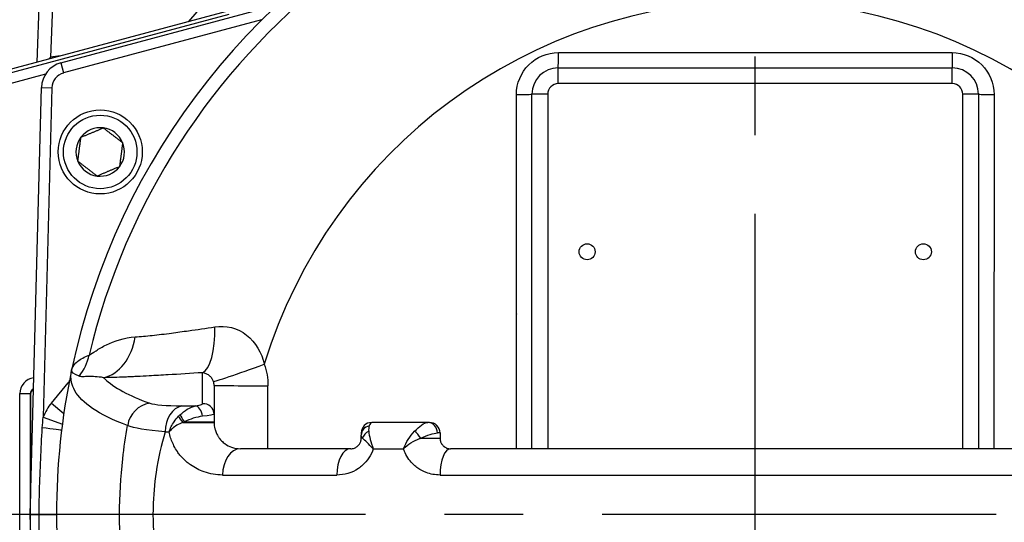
# Model space of a CAD drawing. Header units: millimetres. Extents: x -309 to 8091, y -6405 to -465.
# Tile 21 of 58: x 2408 to 2596, y -4007 to -3912. Entities that reach past the tile are written whole.
import ezdxf

# ---------------------------------------------------------------- set-up
doc = ezdxf.new("R2010")
doc.units = ezdxf.units.MM
doc.header["$LTSCALE"] = 20
doc.linetypes.add('MITTE', pattern=[2, 1.25, -0.25, 0.25, -0.25])
doc.layers.add('02-LINIE-035', color=2, linetype='CONTINUOUS')
doc.layers.add('05-ACHSE', color=1, linetype='MITTE')

msp = doc.modelspace()

# ---------------------------------------------------------------- linework, layer by layer
at = {"layer": '02-LINIE-035'}
for p, q in [((2411.6, -3919.89), (2412.54, -3892.91)), ((2415.04, -3893), (2414.13, -3918.95)), ((2416.09, -3920.01), (2457.26, -3908.98)), ((2450.2, -3909.54), (2394.82, -3924.38)), ((2450.19, -3909.55), (2394.84, -3924.38)), ((2397.5, -3924.29), (2448.11, -3910.73)), ((2454.3, -3911.84), (2416.61, -3921.94)), ((2415.95, -3918.72), (2415.96, -3918.72)), ((2415.95, -3918.72), (2415.95, -3918.72)), ((2414.13, -3918.95), (2414.19, -3919.19)), ((2416.09, -3920.01), (2416.61, -3921.94)), ((2413.16, -3922.16), (2398.02, -3926.22)), ((2510.76, -3920.97), (2585.76, -3920.97)), ((2510.76, -3923.97), (2510.76, -3920.97)), ((2585.76, -3923.97), (2585.76, -3920.97)), ((2585.76, -3923.97), (2510.76, -3923.97)), ((2410.26, -4005.97), (2412.39, -3924.71)), ((2412.39, -3924.71), (2414.39, -3924.76)), ((2414.39, -3924.76), (2412.75, -3987.45)), ((2505.76, -3993.47), (2505.76, -3925.97)), ((2508.76, -3925.97), (2505.76, -3925.97)), ((2508.76, -3925.97), (2508.76, -3993.47)), ((2587.76, -3993.47), (2587.76, -3925.97)), ((2590.76, -3925.97), (2587.76, -3925.97)), ((2590.76, -3925.97), (2590.76, -3993.47)), ((2418.08, -3980.57), (2418.08, -3980.57)), ((2414.3, -3984.78), (2417.51, -3980.95)), ((2417.51, -3980.95), (2417.62, -3981.05)), ((2418.39, -3981.7), (2418.4, -3981.7)), ((2445.26, -3981.41), (2445.26, -3986.9)), ((2408.26, -4028.98), (2408.26, -3982.97)), ((2408.26, -3982.97), (2410.26, -3982.97)), ((2410.34, -3983.05), (2410.26, -3982.97)), ((2410.26, -3982.97), (2410.26, -4028.98)), ((2410.34, -3983.05), (2410.34, -4002.97)), ((2414.3, -3984.78), (2416.66, -3986.76)), ((2412.75, -3987.45), (2416.38, -3988.79)), ((2445.26, -3986.9), (2445.26, -3988.33)), ((2439.29, -3988.47), (2445.26, -3988.47)), ((2439.61, -3988.33), (2445.26, -3988.33)), ((2445.26, -3988.33), (2445.26, -3988.47)), ((2485.96, -3988.47), (2475.26, -3988.47)), ((2486.26, -3988.47), (2485.96, -3988.47)), ((2473.26, -3990.47), (2473.26, -3990.86)), ((2473.26, -3991.47), (2473.26, -3990.86)), ((2473.53, -3991.47), (2473.26, -3991.47)), ((2484.6, -3991.47), (2488.26, -3991.47)), ((2488.26, -3990.47), (2487.75, -3990.47)), ((2488.26, -3990.47), (2488.26, -3991.47)), ((2471.26, -3993.47), (2450.26, -3993.47)), ((2475.54, -3993.47), (2481.32, -3993.47)), ((2606.26, -3993.47), (2490.26, -3993.47)), ((2440.35, -3996.23), (2440.35, -3996.23)), ((2441.69, -3997.12), (2441.69, -3997.12)), ((2442.95, -3997.73), (2442.95, -3997.73)), ((2446.88, -3998.47), (2468.61, -3998.47)), ((2488.26, -3998.47), (2608.26, -3998.47)), ((2412.39, -4087.24), (2410.26, -4005.97)), ((2410.26, -4005.97), (2411.93, -4005.97)), ((2411.93, -4005.97), (2415.26, -4005.97))]:
    msp.add_line(p, q, dxfattribs=at)
for centre, radius in [((2423.58, -3936.97), 8), ((2423.58, -3936.97), 7), ((2516.26, -3955.97), 1.52), ((2580.26, -3955.97), 1.52)]:
    msp.add_circle(centre, radius, dxfattribs=at)
for centre, radius, start, end in [((2558.61, -4001.82), 198.88, 20.9631, 157.1657), ((2548.26, -4005.97), 143, 40.9811, 139.0189), ((2548.26, -4005.97), 130.37, 13.4591, 166.5409), ((2548.26, -4005.97), 133, 115.2045, 168.0776), ((2548.26, -4005.97), 97.73, 17.0054, 162.9946), ((2416.3, -3928.71), 10, 92, 102.4775), ((2417.39, -3924.84), 5, 105, 178.5), ((2417.39, -3924.84), 3, 105, 178.5), ((2510.76, -3925.97), 5, 90, 180), ((2585.76, -3925.97), 5, 0, 90), ((2510.76, -3925.97), 2, 90, 180), ((2585.76, -3925.97), 2, 0, 90), ((2423.58, -3936.97), 4.62, 82.6173, 142.6173), ((2423.58, -3936.97), 4.62, 22.6173, 82.6173), ((2423.58, -3936.97), 4.62, 142.6173, 202.6173), ((2423.58, -3936.97), 4.62, 322.6173, 22.6173), ((2423.58, -3936.97), 4.62, 202.6173, 262.6173), ((2423.58, -3936.97), 4.62, 262.6173, 322.6173), ((2548.26, -4005.97), 59.34, 139.9706, 139.9959), ((2548.26, -4005.97), 59.34, 40.0042, 40.0294), ((2548.22, -4005.96), 119.96, 163.5139176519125, 163.5139478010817), ((2548.3, -4005.99), 118.04, 163.101797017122, 163.101845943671), ((2548.26, -4005.97), 133, 168.0776, 191.9224), ((2416.74, -3980.31), 1, 320, 348.9578), ((2548.22, -4005.97), 120.96, 167.4813687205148, 167.4814050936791), ((2548.26, -4005.97), 124.09, 168.7629, 168.7633), ((2421.19, -3990.56), 9, 140, 159.7831), ((2548.26, -4005.97), 120, 172.0027, 172.0031), ((2548.26, -4005.97), 118, 172.0812, 172.0825), ((2475.26, -3990.47), 2, 90, 180), ((2486.26, -3990.47), 2, 0, 90)]:
    msp.add_arc(centre, radius, start, end, dxfattribs=at)
for centre, major_axis, ratio, start_param, end_param in [((2510.76, -3917.97), (0, -3), 0.010265, 0, 1.546712), ((2548.26, -3812.96), (3645.44, 0), 0.02883, 4.70211, 4.722668), ((2585.76, -3917.97), (0, -3), 0.010265, 4.736473, 6.283185), ((2502.76, -3925.97), (3, 0), 0.022756, 4.725331, 6.283185), ((2593.76, -3925.97), (-3, 0), 0.022756, 0, 1.557855), ((2442.04, -3969.1), (0.65, -9.98), 0.329595, 0.110942, 1.43247), ((2422.91, -3970.08), (0.12, -10), 0.748421, 0.158266, 1.350108), ((2411.88, -3973.34), (-3.69, 9.3), 0.979433, 3.654175, 4.109728), ((2454.55, -3977.31), (-9.42, -3.37), 0.015644, 0.035637, 1.591788), ((2411.26, -3982.98), (-2.12, 2.12), 0.999315, 5.604255, 7.068241), ((2411.26, -3982.98), (-0.71, 0.71), 0.996585, 5.878388, 7.068241), ((2411.34, -3983.05), (-0.708, 0.708), 0.999315, 5.970044, 7.068241), ((2455.26, -3981.41), (-10, 0), 0.006687, 0, 1.596108), ((2092.07, -4005.97), (0, -3635.31), 0.099977, 1.574235, 1.577535), ((2433.63, -3989.73), (1.69, 4.7), 0.974274, 0.4823, 1.77043), ((2439.67, -3990.25), (0.04, 5), 0.748861, 0.158387, 1.57641), ((2549.24, -3983.72), (147.76, 0.77), 0.01024, 3.871342, 3.897358), ((2441.93, -3987.3), (-0.35, 1.97), 0.552034, 4.623483, 6.157494), ((2443.26, -3986.9), (2, 0), 0.994463, 0, 1.673623), ((2440.96, -3989.88), (3.89, 4.25), 0.62067, 1.465079, 1.525895), ((2439.68, -3988.47), (-1.26, 1.56), 0.151736, 0.58377, 1.448885), ((2439.87, -3988.33), (-1.21, 1.59), 0.104378, 0.54896, 1.491613), ((2440.44, -3987.98), (2, 0), 0.004144, 1.568242, 1.568284), ((2412.26, -3989.48), (3.97, -0.48), 0.006873, 0, 1.498426), ((2441.09, -3990.03), (-5.36, -2.14), 0.373031, 4.841227, 4.902101), ((2475.26, -3990.86), (-2, 0), 0.898656, 4.95941, 6.283185), ((2485.96, -3990.47), (0, 2), 0.898485, 4.712389, 6.283185), ((2548.25, -3988.22), (-149.99, -1.04), 0.012561, 0.724364, 0.732101), ((2475.42, -3991.47), (1.83, 0.8), 0.76049, 1.64075, 2.618451), ((2484.07, -3991.47), (-1.22, 1.59), 0.21581, 4.548174, 5.525875), ((2450.26, -3998.47), (0, 5), 0.675862, 0, 1.570796), ((2471.26, -3998.47), (0, 5), 0.531034, 0, 1.570796), ((2490.26, -3998.47), (0, 5), 0.4, 0, 1.570796)]:
    msp.add_ellipse(centre, major_axis=major_axis, ratio=ratio, start_param=start_param, end_param=end_param, dxfattribs=at)
for points, knots in [([(2502.8, -3926.04), (2502.8, -3923.93), (2503.67, -3921.86), (2505.14, -3920.39), (2506.61, -3918.91), (2508.68, -3918.05), (2510.79, -3918.05)], [0, 0, 0, 0, 0.5, 0.5, 0.5, 1, 1, 1, 1]), ([(2585.73, -3918.05), (2587.84, -3918.05), (2589.91, -3918.92), (2591.38, -3920.39), (2592.86, -3921.87), (2593.72, -3923.93), (2593.72, -3926.04)], [0, 0, 0, 0, 0.499928, 0.499928, 0.499928, 1, 1, 1, 1]), ([(2413.73, -3919.31), (2413.8, -3919.24), (2413.87, -3919.17), (2413.94, -3919.1), (2414, -3919.05), (2414.07, -3919), (2414.13, -3918.95)], [0.94892857, 0.94892857, 0.94892857, 0.94892857, 0.97683477, 0.97683477, 0.97683477, 1, 1, 1, 1]), ([(2502.84, -3993.47), (2502.83, -3984.33), (2502.83, -3975.18), (2502.82, -3966.03), (2502.81, -3952.7), (2502.8, -3939.37), (2502.8, -3926.04)], [0.578214, 0.578214, 0.578214, 0.578214, 0.7499061, 0.7499061, 0.7499061, 1, 1, 1, 1]), ([(2593.72, -3926.04), (2593.72, -3939.37), (2593.71, -3952.69), (2593.7, -3966.02), (2593.7, -3975.17), (2593.69, -3984.32), (2593.68, -3993.47)], [0, 0, 0, 0, 0.2500941, 0.2500941, 0.2500941, 0.42184, 0.42184, 0.42184, 0.42184]), ([(2430.24, -3972.18), (2431.26, -3972.11), (2432.34, -3972.01), (2433.49, -3971.89), (2434.07, -3971.83), (2434.66, -3971.76), (2435.27, -3971.69), (2435.88, -3971.61), (2436.51, -3971.53), (2437.15, -3971.45), (2438.21, -3971.31), (2439.3, -3971.16), (2440.41, -3971), (2442.02, -3970.78), (2443.68, -3970.53), (2445.39, -3970.26)], [0, 0, 0, 0, 0.247747, 0.247747, 0.247747, 0.372352, 0.372352, 0.372352, 0.497319, 0.497319, 0.497319, 0.703638, 0.703638, 0.703638, 1, 1, 1, 1]), ([(2445.39, -3970.26), (2447.49, -3969.94), (2449.71, -3970.45), (2451.45, -3971.82), (2453.2, -3973.18), (2454.3, -3975.23), (2454.8, -3977.39)], [0, 0, 0, 0, 0.5, 0.5, 0.5, 1, 1, 1, 1]), ([(2421.47, -3975.63), (2421.78, -3975.48), (2422.23, -3975.16), (2422.78, -3974.81), (2423.05, -3974.64), (2423.35, -3974.45), (2423.67, -3974.26), (2424.01, -3974.06), (2424.37, -3973.86), (2424.75, -3973.68), (2426.26, -3972.94), (2428.09, -3972.34), (2430.24, -3972.18)], [0, 0, 0, 0, 0.248443, 0.248443, 0.248443, 0.371015, 0.371015, 0.371015, 0.499544, 0.499544, 0.499544, 1, 1, 1, 1]), ([(2418.13, -3978.5), (2418.23, -3978.03), (2418.5, -3977.57), (2418.93, -3977.14), (2419.38, -3976.7), (2420.01, -3976.28), (2420.81, -3975.91), (2421.02, -3975.81), (2421.24, -3975.72), (2421.47, -3975.63)], [0, 0, 0, 0, 0.4330124, 0.4330124, 0.4330124, 0.8836623, 0.8836623, 0.8836623, 1, 1, 1, 1]), ([(2428.8, -3989.04), (2426.04, -3988.03), (2423.8, -3986.95), (2422.09, -3985.79), (2420.53, -3984.73), (2419.41, -3983.61), (2418.74, -3982.42), (2418.45, -3981.9), (2418.25, -3981.37), (2418.13, -3980.83), (2417.96, -3980.08), (2417.96, -3979.3), (2418.13, -3978.5)], [0, 0, 0, 0, 0.349626, 0.349626, 0.349626, 0.668314, 0.668314, 0.668314, 0.80729, 0.80729, 0.80729, 1, 1, 1, 1]), ([(2424.21, -3979.94), (2423.07, -3979.74), (2422.13, -3979.72), (2421.35, -3979.73), (2420.95, -3979.74), (2420.6, -3979.76), (2420.3, -3979.76), (2420.15, -3979.76), (2420.01, -3979.76), (2419.88, -3979.74), (2419.76, -3979.73), (2419.65, -3979.7), (2419.56, -3979.67)], [0, 0, 0, 0, 0.481674, 0.481674, 0.481674, 0.73493, 0.73493, 0.73493, 0.86684, 0.86684, 0.86684, 1, 1, 1, 1]), ([(2430.48, -3979.73), (2430.09, -3979.75), (2429.7, -3979.77), (2429.31, -3979.79), (2428.98, -3979.8), (2428.66, -3979.82), (2428.34, -3979.83), (2426.88, -3979.89), (2425.5, -3979.93), (2424.21, -3979.94)], [0, 0, 0, 0, 0.174828, 0.174828, 0.174828, 0.322261, 0.322261, 0.322261, 1, 1, 1, 1]), ([(2424.21, -3979.94), (2424.27, -3980.01), (2424.33, -3980.07), (2424.4, -3980.13), (2426.18, -3981.84), (2429.02, -3983.38), (2433.01, -3984.79)], [0, 0, 0, 0, 0.034797, 0.034797, 0.034797, 1, 1, 1, 1]), ([(2443.06, -3978.99), (2440.79, -3979.14), (2438.61, -3979.28), (2436.51, -3979.4), (2435.28, -3979.47), (2434.08, -3979.54), (2432.91, -3979.6), (2432.12, -3979.65), (2431.34, -3979.69), (2430.59, -3979.72), (2430.56, -3979.73), (2430.52, -3979.73), (2430.48, -3979.73)], [0, 0, 0, 0, 0.5, 0.5, 0.5, 0.791988, 0.791988, 0.791988, 0.990248, 0.990248, 0.990248, 1, 1, 1, 1]), ([(2443.06, -3984.92), (2443.06, -3983.57), (2443.06, -3982.22), (2443.06, -3980.24), (2443.06, -3979.62), (2443.06, -3978.99)], [0, 0, 0, 0, 0.684934, 0.684934, 1, 1, 1, 1]), ([(2445.14, -3980.69), (2445.08, -3980.49), (2444.99, -3980.32), (2444.89, -3980.16), (2444.86, -3980.12), (2444.84, -3980.08), (2444.81, -3980.05), (2444.68, -3979.87), (2444.54, -3979.72), (2444.39, -3979.6), (2444.37, -3979.57), (2444.34, -3979.55), (2444.31, -3979.53), (2444.12, -3979.38), (2443.93, -3979.27), (2443.75, -3979.19), (2443.51, -3979.08), (2443.28, -3979.02), (2443.06, -3978.99)], [0, 0, 0, 0, 0.151994, 0.151994, 0.151994, 0.190307, 0.190307, 0.190307, 0.378776, 0.378776, 0.378776, 0.416394, 0.416394, 0.416394, 0.66801, 0.66801, 0.66801, 1, 1, 1, 1]), ([(2438.75, -3987.03), (2439.19, -3986.62), (2439.66, -3986.25), (2440.15, -3985.96), (2440.67, -3985.64), (2441.21, -3985.42), (2441.72, -3985.33)], [0, 0, 0, 0, 0.482021, 0.482021, 0.482021, 1, 1, 1, 1]), ([(2441.72, -3985.33), (2441.97, -3985.28), (2442.2, -3985.24), (2442.39, -3985.19), (2442.6, -3985.14), (2442.77, -3985.09), (2442.88, -3985.05), (2443, -3985), (2443.06, -3984.96), (2443.06, -3984.92)], [0, 0, 0, 0, 0.307405, 0.307405, 0.307405, 0.653773, 0.653773, 0.653773, 1, 1, 1, 1]), ([(2436.7, -3990.26), (2436.91, -3989.59), (2437.24, -3988.93), (2437.65, -3988.32), (2437.9, -3987.95), (2438.19, -3987.6), (2438.5, -3987.28)], [0.0000677, 0.0000677, 0.0000677, 0.0000677, 0.6226663, 0.6226663, 0.6226663, 1, 1, 1, 1]), ([(2443.04, -3987.29), (2442.5, -3987.34), (2441.91, -3987.48), (2441.3, -3987.67), (2440.73, -3987.85), (2440.16, -3988.07), (2439.61, -3988.33)], [0, 0, 0, 0, 0.517352, 0.517352, 0.517352, 1, 1, 1, 1]), ([(2411.93, -4005.97), (2411.95, -4004.47), (2411.99, -4002.97), (2412.03, -4001.47), (2412.14, -3997.48), (2412.32, -3993.48), (2412.55, -3989.49)], [0, 0, 0, 0, 0.272863, 0.272863, 0.272863, 1, 1, 1, 1]), ([(2428.8, -4022.91), (2428.43, -4020.85), (2428.12, -4018.76), (2427.88, -4016.66), (2427.47, -4013.12), (2427.27, -4009.6), (2427.27, -4006.03), (2427.27, -4006.01), (2427.27, -4006), (2427.27, -4005.98), (2427.27, -4002.42), (2427.47, -3998.91), (2427.87, -3995.39), (2428.11, -3993.25), (2428.42, -3991.13), (2428.8, -3989.04)], [0.0000004, 0.0000004, 0.0000004, 0.0000004, 0.1862605, 0.1862605, 0.1862605, 0.4985428, 0.4985428, 0.4985428, 0.5, 0.5, 0.5, 0.8111526, 0.8111526, 0.8111526, 0.9999997, 0.9999997, 0.9999997, 0.9999997]), ([(2439.29, -3988.47), (2438.89, -3988.62), (2438.51, -3988.8), (2438.16, -3989.01), (2437.84, -3989.2), (2437.54, -3989.42), (2437.27, -3989.66), (2437.16, -3989.76), (2437.06, -3989.86), (2436.96, -3989.97), (2436.91, -3990.02), (2436.87, -3990.07), (2436.82, -3990.12), (2436.8, -3990.14), (2436.78, -3990.16), (2436.76, -3990.19), (2436.75, -3990.2), (2436.74, -3990.21), (2436.73, -3990.22), (2436.72, -3990.23), (2436.72, -3990.24), (2436.72, -3990.24), (2436.71, -3990.24), (2436.71, -3990.25), (2436.71, -3990.25), (2436.71, -3990.25), (2436.7, -3990.25), (2436.7, -3990.26)], [0, 0, 0, 0, 0.372379, 0.372379, 0.372379, 0.720983, 0.720983, 0.720983, 0.867591, 0.867591, 0.867591, 0.935969, 0.935969, 0.935969, 0.968822, 0.968822, 0.968822, 0.98477, 0.98477, 0.98477, 0.992543, 0.992543, 0.992543, 0.995838, 0.995838, 0.995838, 1, 1, 1, 1]), ([(2445.26, -3988.47), (2445.26, -3988.89), (2445.31, -3989.3), (2445.4, -3989.65), (2445.43, -3989.77), (2445.46, -3989.89), (2445.5, -3990), (2445.58, -3990.26), (2445.68, -3990.49), (2445.78, -3990.7), (2445.86, -3990.85), (2445.93, -3990.98), (2446.01, -3991.11), (2446.11, -3991.28), (2446.22, -3991.43), (2446.34, -3991.57), (2446.55, -3991.84), (2446.78, -3992.07), (2447.01, -3992.27), (2447.1, -3992.35), (2447.19, -3992.42), (2447.29, -3992.49), (2447.69, -3992.79), (2448.12, -3993.02), (2448.55, -3993.17), (2449.1, -3993.37), (2449.67, -3993.47), (2450.26, -3993.47)], [0, 0, 0, 0, 0.093319, 0.093319, 0.093319, 0.125, 0.125, 0.125, 0.199077, 0.199077, 0.199077, 0.25, 0.25, 0.25, 0.318714, 0.318714, 0.318714, 0.447998, 0.447998, 0.447998, 0.5, 0.5, 0.5, 0.720762, 0.720762, 0.720762, 1, 1, 1, 1]), ([(2483.42, -3990.14), (2483.87, -3989.66), (2484.32, -3989.26), (2484.75, -3988.97), (2485.2, -3988.65), (2485.62, -3988.47), (2485.96, -3988.47)], [0, 0, 0, 0, 0.481828, 0.481828, 0.481828, 1, 1, 1, 1]), ([(2435.93, -3990.25), (2435.2, -3992.72), (2434.61, -3995.3), (2434.22, -3997.95), (2433.89, -4000.17), (2433.69, -4002.41), (2433.64, -4004.68), (2433.63, -4005.12), (2433.62, -4005.56), (2433.62, -4006), (2433.62, -4006.01), (2433.62, -4006.01), (2433.62, -4006.02), (2433.62, -4008.74), (2433.83, -4011.42), (2434.23, -4014.07), (2434.62, -4016.7), (2435.2, -4019.25), (2435.93, -4021.7)], [0, 0, 0, 0, 0.250151, 0.250151, 0.250151, 0.459302, 0.459302, 0.459302, 0.5, 0.5, 0.5, 0.500476, 0.500476, 0.500476, 0.751079, 0.751079, 0.751079, 1, 1, 1, 1]), ([(2446.88, -3998.47), (2445.66, -3998.47), (2444.49, -3998.27), (2443.35, -3997.87), (2442.44, -3997.56), (2441.57, -3997.11), (2440.75, -3996.53), (2440.55, -3996.38), (2440.34, -3996.23), (2440.15, -3996.07), (2439.66, -3995.66), (2439.19, -3995.2), (2438.76, -3994.67), (2438.59, -3994.46), (2438.42, -3994.24), (2438.26, -3994), (2438.03, -3993.67), (2437.82, -3993.31), (2437.62, -3992.93), (2437.29, -3992.29), (2437.02, -3991.59), (2436.83, -3990.83), (2436.78, -3990.64), (2436.74, -3990.45), (2436.7, -3990.26)], [0, 0, 0, 0, 0.278174, 0.278174, 0.278174, 0.5, 0.5, 0.5, 0.555741, 0.555741, 0.555741, 0.693534, 0.693534, 0.693534, 0.75, 0.75, 0.75, 0.830443, 0.830443, 0.830443, 0.96621, 0.96621, 0.96621, 1, 1, 1, 1]), ([(2471.26, -3993.47), (2471.49, -3993.47), (2471.72, -3993.44), (2471.96, -3993.35), (2472.14, -3993.28), (2472.33, -3993.18), (2472.51, -3993.04), (2472.54, -3993.01), (2472.58, -3992.98), (2472.62, -3992.94), (2472.72, -3992.85), (2472.82, -3992.74), (2472.91, -3992.6), (2473.01, -3992.46), (2473.1, -3992.29), (2473.17, -3992.07), (2473.19, -3991.99), (2473.22, -3991.9), (2473.23, -3991.8), (2473.25, -3991.7), (2473.26, -3991.59), (2473.26, -3991.47)], [0, 0, 0, 0, 0.307765, 0.307765, 0.307765, 0.54959, 0.54959, 0.54959, 0.59907, 0.59907, 0.59907, 0.73613, 0.73613, 0.73613, 0.881759, 0.881759, 0.881759, 0.93819, 0.93819, 0.93819, 1, 1, 1, 1]), ([(2481.32, -3993.47), (2482.14, -3992.66), (2483.24, -3991.95), (2484.38, -3991.55), (2484.45, -3991.52), (2484.53, -3991.5), (2484.6, -3991.47)], [0, 0, 0, 0, 0.939344, 0.939344, 0.939344, 1, 1, 1, 1]), ([(2484.6, -3991.47), (2485.23, -3991.19), (2485.83, -3990.94), (2486.36, -3990.77), (2486.93, -3990.58), (2487.42, -3990.47), (2487.75, -3990.47)], [0, 0, 0, 0, 0.482114, 0.482114, 0.482114, 1, 1, 1, 1]), ([(2488.26, -3991.47), (2488.26, -3991.55), (2488.27, -3991.63), (2488.27, -3991.71), (2488.29, -3991.82), (2488.31, -3991.92), (2488.34, -3992.02), (2488.36, -3992.11), (2488.39, -3992.2), (2488.43, -3992.27), (2488.44, -3992.31), (2488.46, -3992.34), (2488.47, -3992.37), (2488.59, -3992.6), (2488.73, -3992.78), (2488.88, -3992.92), (2488.89, -3992.93), (2488.9, -3992.94), (2488.91, -3992.95), (2489.1, -3993.13), (2489.31, -3993.25), (2489.52, -3993.33), (2489.53, -3993.34), (2489.54, -3993.34), (2489.54, -3993.34), (2489.77, -3993.43), (2490.02, -3993.47), (2490.26, -3993.47)], [0, 0, 0, 0, 0.050487, 0.050487, 0.050487, 0.121011, 0.121011, 0.121011, 0.187501, 0.187501, 0.187501, 0.214399, 0.214399, 0.214399, 0.424818, 0.424818, 0.424818, 0.441132, 0.441132, 0.441132, 0.70436, 0.70436, 0.70436, 0.713622, 0.713622, 0.713622, 1, 1, 1, 1]), ([(2475.54, -3993.47), (2475.15, -3994.72), (2474.42, -3995.81), (2473.52, -3996.62), (2473.27, -3996.84), (2473.01, -3997.04), (2472.74, -3997.22), (2471.48, -3998.07), (2470.04, -3998.47), (2468.61, -3998.47)], [0, 0, 0, 0, 0.392187, 0.392187, 0.392187, 0.5, 0.5, 0.5, 1, 1, 1, 1]), ([(2488.26, -3998.47), (2487.34, -3998.47), (2486.44, -3998.31), (2485.59, -3997.98), (2485.04, -3997.77), (2484.53, -3997.5), (2484.05, -3997.17), (2483.77, -3996.98), (2483.51, -3996.77), (2483.26, -3996.54), (2482.58, -3995.91), (2482.02, -3995.14), (2481.62, -3994.27), (2481.53, -3994.07), (2481.45, -3993.87), (2481.38, -3993.66), (2481.36, -3993.6), (2481.34, -3993.54), (2481.32, -3993.47)], [0, 0, 0, 0, 0.306395, 0.306395, 0.306395, 0.5, 0.5, 0.5, 0.610594, 0.610594, 0.610594, 0.910773, 0.910773, 0.910773, 0.979965, 0.979965, 0.979965, 1, 1, 1, 1]), ([(2412.55, -4022.46), (2412.32, -4018.47), (2412.14, -4014.47), (2412.03, -4010.48), (2411.99, -4008.98), (2411.95, -4007.48), (2411.93, -4005.97)], [0, 0, 0, 0, 0.727137, 0.727137, 0.727137, 1, 1, 1, 1])]:
    msp.add_open_spline(points, degree=3, knots=knots, dxfattribs=at)
for points in [[(2419.91, -3934.17), (2422.04, -3933.28), (2424.17, -3932.39)], [(2424.17, -3932.39), (2426.01, -3933.8), (2427.84, -3935.2)], [(2419.32, -3938.75), (2419.61, -3936.46), (2419.91, -3934.17)], [(2427.84, -3935.2), (2427.55, -3937.49), (2427.25, -3939.78)], [(2422.99, -3941.56), (2421.15, -3940.15), (2419.32, -3938.75)], [(2427.25, -3939.78), (2425.12, -3940.67), (2422.99, -3941.56)]]:
    msp.add_rational_spline(points, [1.21650635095, 1.40470053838, 1.21650635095], degree=2, dxfattribs=at)
for points in [[(2419.56, -3979.67), (2418.53, -3979.24), (2418.05, -3978.87), (2418.13, -3978.5)], [(2454.8, -3977.39), (2455.27, -3978.71), (2455.51, -3980.07), (2455.51, -3981.48)], [(2445.26, -3981.41), (2445.26, -3981.16), (2445.22, -3980.92), (2445.14, -3980.69)], [(2433.01, -3984.79), (2433.97, -3985.14), (2436.12, -3985.29), (2439.12, -3985.31)], [(2412.55, -3989.49), (2412.59, -3988.81), (2412.65, -3988.13), (2412.75, -3987.45)], [(2445.26, -3986.9), (2445.26, -3986.99), (2444.41, -3987.14), (2443.04, -3987.29)], [(2435.93, -3990.25), (2432.4, -3989.95), (2429.92, -3989.57), (2428.8, -3989.04)], [(2474.77, -3989.12), (2474.67, -3989.4), (2474.65, -3989.74), (2474.69, -3990.14)], [(2475.26, -3988.47), (2475.09, -3988.47), (2474.92, -3988.69), (2474.77, -3989.12)], [(2473.53, -3991.47), (2473.35, -3991.23), (2473.26, -3991.03), (2473.26, -3990.86)], [(2475.54, -3993.47), (2474.7, -3992.6), (2473.94, -3991.85), (2473.53, -3991.47)], [(2474.69, -3990.14), (2474.77, -3991.05), (2475.08, -3992.25), (2475.54, -3993.47)], [(2481.32, -3993.47), (2481.8, -3992.25), (2482.55, -3991.06), (2483.42, -3990.14)]]:
    msp.add_open_spline(points, degree=3, dxfattribs=at)
at = {"layer": '05-ACHSE', "ltscale": 3}
for p, q in [((2548.26, -4263.78), (2548.26, -3731.86)), ((5234.1, -4005.97), (2280.52, -4005.97))]:
    msp.add_line(p, q, dxfattribs=at)

doc.saveas('drawing.dxf')
